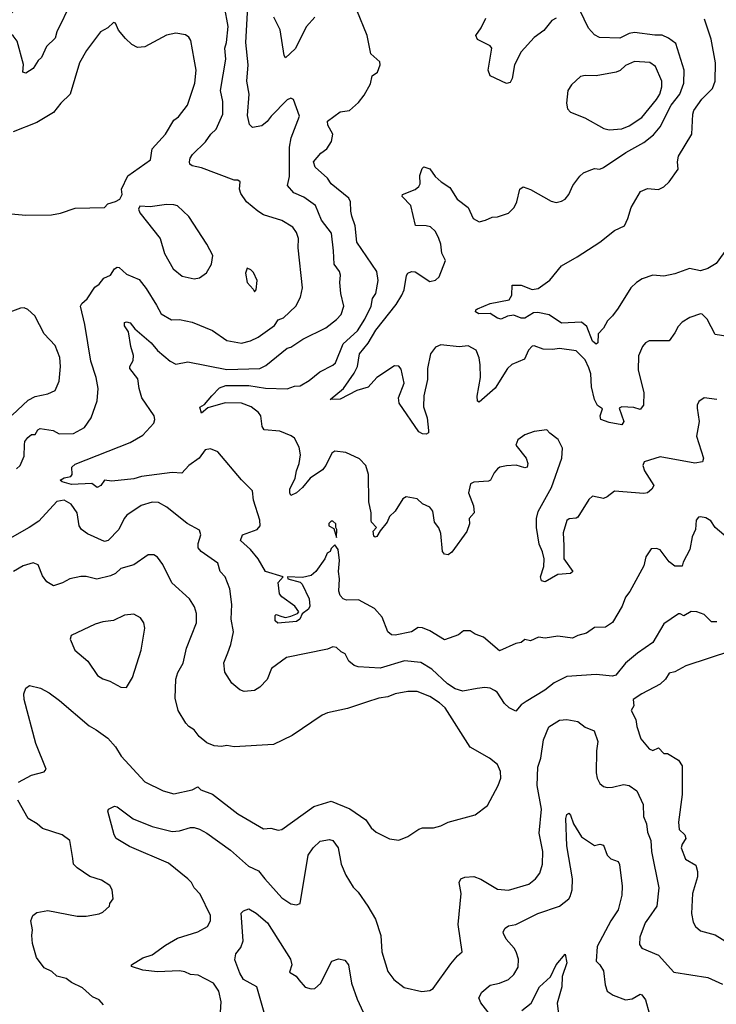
# Model space of a CAD drawing. Extents: x 1678759 to 1859541, y 384609 to 522867.
# Tile 217 of 256: x 1779901 to 1783712, y 472239 to 477622. Entities that reach past the tile are written whole.
import ezdxf

# ---------------------------------------------------------------- set-up
doc = ezdxf.new("R2010")
doc.units = 0

msp = doc.modelspace()

# ---------------------------------------------------------------- linework, layer by layer
at = {"layer": '0CON20XD'}
for points in [[(1779927.6, 475297.6), (1779930, 475315), (1779945, 475336.9), (1779965, 475354.4), (1779985.3, 475354.7), (1780000.8, 475379.2), (1780013, 475387), (1780085, 475375.7), (1780116.6, 475356.6), (1780195, 475359.5), (1780255, 475392.9), (1780291.9, 475445), (1780325, 475537.5), (1780329.5, 475605), (1780320, 475665), (1780289.6, 475755), (1780258.2, 475955), (1780234.5, 476055), (1780240.7, 476069.3), (1780270, 476095), (1780311.2, 476158.8), (1780335.6, 476175), (1780362.2, 476207.8), (1780397.3, 476225), (1780420, 476260), (1780435, 476268.8), (1780445, 476266.2), (1780485, 476230), (1780555, 476200.5), (1780592.6, 476152.6), (1780649.5, 476060.5), (1780675, 476012.9), (1780730.9, 475980.9), (1780775, 475981.9), (1780845, 475967.8), (1780955, 475922.9), (1781035, 475867.8), (1781115, 475853.5), (1781164.6, 475865.4), (1781205, 475885.5), (1781295, 475949.5), (1781315, 475980.6), (1781345, 475992.2), (1781410.8, 476055), (1781436.9, 476105), (1781448.5, 476155), (1781424.5, 476375), (1781426.5, 476425), (1781415, 476458.8), (1781395, 476487.5), (1781335, 476524.2), (1781235.5, 476555.5), (1781204.5, 476574.5), (1781141.2, 476625), (1781110.9, 476670.9), (1781104.3, 476695.7), (1781107.5, 476735), (1781095, 476743.8), (1781075, 476744), (1780895, 476811.2), (1780845, 476822.5), (1780832.3, 476832.3), (1780829.5, 476845), (1780833.3, 476865), (1780846.7, 476885), (1780916.7, 476953.3), (1780946.2, 476995), (1780976.6, 477023.4), (1781012.1, 477105), (1781012.3, 477175), (1780999.1, 477235), (1781028.2, 477405), (1781022.8, 477465), (1781032.9, 477497.1), (1781041.8, 477585), (1781000.6, 477805)], [(1780566.7, 475125), (1780525, 475112.1), (1780405, 475098.9), (1780365, 475103.8), (1780344.3, 475075), (1780325, 475064.2), (1780295, 475086.7), (1780185, 475081.2), (1780133.3, 475095), (1780122.5, 475105), (1780143.5, 475116.5), (1780181.2, 475125), (1780187.5, 475135), (1780187.1, 475175), (1780205, 475191.9), (1780505, 475310.6), (1780575, 475350), (1780635, 475416.2), (1780640.5, 475435), (1780637.1, 475455), (1780568.9, 475555), (1780554.4, 475605), (1780547.6, 475657.6), (1780503.5, 475715), (1780503.8, 475726.2), (1780521.7, 475758.3), (1780524.4, 475785), (1780508.9, 475835), (1780495.8, 475915), (1780475, 475948.8), (1780475, 475965.6), (1780485, 475969.6), (1780505, 475964.4), (1780531.8, 475931.8), (1780620, 475855), (1780655, 475812.5), (1780725, 475754.3), (1780755, 475738), (1780821.2, 475751.2), (1781035, 475708.7), (1781215.3, 475714.7), (1781248.1, 475731.9), (1781364, 475825), (1781385, 475830.9), (1781450, 475875), (1781575, 475937.5), (1781635, 475982.2), (1781659.5, 476010.5), (1781673.5, 476055), (1781657.3, 476125), (1781652.2, 476185), (1781656.2, 476225), (1781650, 476245), (1781620.8, 476285), (1781618.2, 476358.2), (1781606.4, 476455), (1781552.5, 476525), (1781518.5, 476605), (1781455, 476651.5), (1781400.5, 476675), (1781365.6, 476715), (1781377.1, 476765), (1781376.9, 476925), (1781385.4, 476975), (1781432, 477095), (1781398.8, 477185), (1781385, 477192), (1781365, 477184.2), (1781276.7, 477095), (1781254.7, 477065.3), (1781225, 477040.8), (1781175, 477032.9), (1781158.9, 477048.9), (1781147.2, 477097.2), (1781156.2, 477215), (1781143.6, 477285), (1781150.8, 477375), (1781137.7, 477497.7), (1781150.8, 477725)], [(1780181.9, 477715), (1780104.2, 477555), (1780095, 477520), (1780047.1, 477475), (1780020, 477415), (1780001.5, 477398.5), (1779974, 477355), (1779935, 477328.8), (1779918.8, 477335), (1779922.7, 477377.3), (1779886.7, 477505), (1779865, 477534.2), (1779815, 477570), (1779806.1, 477593.9), (1779816, 477615), (1779874.7, 477675.3)], [(1782877.4, 474747.4), (1782877.3, 474675), (1782927.5, 474605), (1782915, 474594.5), (1782845, 474588.2), (1782775, 474549.2), (1782755, 474553.8), (1782750.5, 474575), (1782767.8, 474632.3), (1782769.7, 474675), (1782761.9, 474711.9), (1782742.6, 474755), (1782728.1, 474845), (1782728.4, 474895), (1782737, 474933), (1782810, 475065), (1782867.5, 475225), (1782869.7, 475279.7), (1782846.1, 475326.1), (1782800.5, 475360.5), (1782785, 475380), (1782715, 475370.8), (1782665, 475352), (1782626.7, 475325), (1782616, 475295), (1782671.4, 475225), (1782680, 475195), (1782678, 475175), (1782665, 475170.8), (1782616.4, 475186.4), (1782565, 475181.9), (1782527.5, 475175), (1782515, 475166), (1782496, 475145), (1782476.2, 475105), (1782465, 475098.8), (1782385, 475093.8), (1782366.4, 475083.6), (1782355.8, 475035), (1782384.5, 474964.5), (1782387.1, 474925), (1782360.8, 474895), (1782362.5, 474865), (1782346.7, 474823.3), (1782265, 474710.8), (1782245, 474696.2), (1782225, 474700), (1782214.2, 474715), (1782205, 474812.5), (1782194.2, 474844.2), (1782170, 474875), (1782162, 474935), (1782145, 474956), (1782103.9, 474973.9), (1782075, 475002.5), (1782015, 475013.8), (1781997.3, 475002.7), (1781956, 474935), (1781924.5, 474905.5), (1781912, 474875), (1781872.3, 474827.7), (1781855, 474796.7), (1781845, 474793.3), (1781838.3, 474798.3), (1781834, 474825), (1781853.8, 474845), (1781825, 474874), (1781823.1, 474883.1), (1781824.7, 474925), (1781811.5, 474985), (1781809.6, 475135), (1781794.6, 475184.6), (1781760.6, 475220.6), (1781685, 475256.2), (1781625, 475262.5), (1781608.1, 475251.9), (1781576.5, 475185), (1781558.5, 475161.5), (1781490.8, 475115), (1781448.8, 475065), (1781415, 475035.5), (1781385, 475021.2), (1781378.6, 475035), (1781379.4, 475055), (1781408.1, 475115), (1781414.5, 475155.5), (1781430, 475195), (1781436.6, 475243.4), (1781430.6, 475285), (1781405, 475332.9), (1781386.7, 475346.7), (1781325, 475372.1), (1781238.8, 475378.8), (1781227.7, 475397.7), (1781220, 475455), (1781207.1, 475475), (1781168, 475505), (1781115, 475524.4), (1781025, 475526.2), (1780931.2, 475498.8), (1780895, 475470), (1780886.4, 475503.6), (1780911.6, 475518.4), (1780952.3, 475565), (1780995, 475608.2), (1781028.9, 475621.1), (1781155, 475621.2), (1781245, 475607.8), (1781365, 475603.8), (1781405, 475618.9), (1781435, 475619.5), (1781485, 475649.3), (1781542.9, 475697.1), (1781615, 475732.2), (1781629.4, 475745), (1781671.2, 475848.8), (1781748.7, 475921.3), (1781790, 475985), (1781824.6, 476055), (1781831.9, 476098.1), (1781849.5, 476125), (1781861.5, 476195), (1781854, 476245), (1781744.6, 476405), (1781735.6, 476495), (1781718.3, 476548.3), (1781711.8, 476575), (1781711.4, 476625), (1781702, 476645), (1781604.8, 476724.8), (1781585, 476756), (1781518, 476815), (1781507.8, 476845), (1781548.2, 476891.8), (1781580.8, 476915), (1781607.5, 476955), (1781613.8, 476995), (1781586, 477045), (1781585, 477066), (1781655, 477117.5), (1781705.7, 477124.3), (1781755, 477168.8), (1781785, 477208.8), (1781819.3, 477270.7), (1781828.8, 477315), (1781858.8, 477335), (1781872.5, 477375), (1781871.7, 477391.7), (1781822, 477435), (1781802.2, 477535), (1781745, 477673.8)], [(1783775, 475888.8), (1783705, 475900.8), (1783661.4, 475985), (1783635, 476012), (1783625, 476014), (1783567, 475993), (1783525, 475968), (1783504, 475945), (1783485, 475910), (1783455, 475866), (1783344.5, 475865.5), (1783325, 475855.8), (1783307.5, 475835), (1783285.7, 475784.3), (1783284.5, 475705), (1783316.4, 475583.6), (1783314.2, 475515), (1783295, 475490), (1783261.7, 475501.7), (1783195.5, 475504.5), (1783181.4, 475498.6), (1783206, 475425), (1783195, 475407.5), (1783125, 475418.8), (1783080, 475435), (1783076.9, 475455), (1783088.9, 475495), (1783061.6, 475511.6), (1783046.2, 475545), (1783028.6, 475615), (1783025.3, 475685), (1783015, 475718.6), (1782995, 475761.2), (1782945, 475811.9), (1782855, 475823.5), (1782815, 475817.9), (1782765, 475820.5), (1782715, 475838.8), (1782705, 475836.2), (1782684.2, 475815), (1782662, 475765), (1782593.6, 475736.4), (1782570, 475715), (1782503, 475607), (1782415, 475530), (1782406, 475536), (1782403.8, 475563.8), (1782421.1, 475665), (1782420.8, 475735), (1782415, 475773.3), (1782398.1, 475815), (1782355, 475838.5), (1782305, 475832.7), (1782205, 475844.4), (1782175, 475831.9), (1782149.1, 475795), (1782132.2, 475715), (1782131.2, 475655), (1782111.5, 475565), (1782110.4, 475505), (1782130.9, 475445), (1782138.1, 475375), (1782136.7, 475363.3), (1782125, 475356), (1782105, 475357.5), (1782085, 475368.8), (1781977.1, 475525), (1781973.3, 475555), (1782004.5, 475635), (1781988.3, 475711.7), (1781975, 475727.5), (1781950.9, 475729.1), (1781855, 475666.2), (1781808.3, 475611.7), (1781745, 475594.4), (1781655, 475547.8), (1781600, 475545), (1781672.9, 475605), (1781730.8, 475689.2), (1781748.2, 475725), (1781760.4, 475795), (1781807.4, 475852.6), (1781849.7, 475925), (1781960.3, 476065), (1781991.3, 476115), (1782003.8, 476145), (1782017.3, 476222.7), (1782025, 476236.7), (1782044.3, 476245.7), (1782065, 476244), (1782145, 476190.8), (1782175, 476198), (1782196, 476215), (1782230, 476305), (1782210.6, 476345), (1782205.5, 476395), (1782193.5, 476425), (1782175, 476464.2), (1782149.2, 476489.2), (1782125.4, 476495.4), (1782065.9, 476495.9), (1782040.6, 476605), (1781993.3, 476655), (1781995, 476666.7), (1782065, 476692.5), (1782085, 476708.8), (1782092.5, 476725), (1782090.9, 476769.1), (1782102.7, 476807.3), (1782112, 476818), (1782145, 476807.1), (1782174.7, 476764.7), (1782207.5, 476735), (1782254.2, 476705), (1782295, 476640), (1782354.4, 476594.4), (1782381.2, 476535), (1782415, 476516.7), (1782450, 476525), (1782485, 476542.5), (1782515, 476543.3), (1782575, 476563.3), (1782606.2, 476595), (1782621.2, 476625), (1782638, 476695), (1782655, 476708), (1782695, 476692.5), (1782809.1, 476629.1), (1782835, 476622), (1782865, 476629.2), (1782885, 476641.2), (1782905, 476666.2), (1782927.1, 476715), (1782965, 476766.2), (1782985.8, 476784.2), (1783016.4, 476796.4), (1783045, 476807.5), (1783075, 476804), (1783095, 476812.9), (1783216.9, 476895), (1783315, 476950.9), (1783368.8, 476991.2), (1783404.7, 477035.3), (1783465, 477154.6), (1783512.1, 477215), (1783533.5, 477275), (1783536.2, 477345), (1783491.4, 477491.4), (1783450.9, 477520.9), (1783415, 477536.9), (1783375, 477536.5), (1783265, 477550.9), (1783235, 477545.5), (1783185, 477520), (1783072.5, 477525), (1783045, 477539.4), (1783012.9, 477575), (1782965, 477673.3)], [(1781515.8, 477635), (1781469.4, 477585), (1781408, 477462), (1781355, 477412.5), (1781348, 477425), (1781325.5, 477565.5), (1781291.1, 477635)], [(1783174.4, 476045), (1783145, 476002.5), (1783117.1, 475975), (1783095.4, 475934.6), (1783065.5, 475905), (1783064.4, 475855.6), (1783055, 475847.1), (1783034.4, 475864.4), (1783004.4, 475944.4), (1782975, 475968.6), (1782865, 475961.9), (1782798.2, 476008.2), (1782735, 476020.4), (1782711.2, 476018.8), (1782665, 475989.5), (1782645, 475989.7), (1782605, 476005.4), (1782568.8, 476001.2), (1782535, 475984.5), (1782515, 475990), (1782475, 476015.5), (1782413.1, 476013.1), (1782394.5, 476024.5), (1782395.7, 476035), (1782405, 476041.5), (1782475, 476069.2), (1782579.4, 476090.6), (1782592.5, 476115), (1782595, 476170), (1782645, 476170), (1782705, 476146), (1782738.3, 476151.7), (1782801.7, 476198.3), (1782864.6, 476275.4), (1782950, 476325), (1783075, 476405.4), (1783155, 476470), (1783209.4, 476495), (1783228.6, 476535), (1783246.2, 476595), (1783296.9, 476683.1), (1783335, 476698.6), (1783395, 476693.1), (1783425, 476708.1), (1783454.4, 476735), (1783504, 476805), (1783498.9, 476845), (1783505.6, 476875), (1783578.5, 476995), (1783583.8, 477105), (1783589.6, 477125), (1783632.4, 477187.6), (1783690.8, 477245), (1783705.4, 477285), (1783706.9, 477385), (1783684.6, 477514.6), (1783648.2, 477625)], [(1782835, 477630), (1782812, 477618), (1782768.4, 477561.6), (1782715, 477524.4), (1782645, 477445.8), (1782607.5, 477375), (1782595, 477300), (1782585, 477277.5), (1782565, 477272.5), (1782474, 477314), (1782464, 477345), (1782483.8, 477465), (1782475, 477478.8), (1782405, 477512.5), (1782396.7, 477535), (1782425, 477576.2), (1782450.7, 477629.3)], [(1779795, 476566.2), (1779935, 476553.5), (1780075.3, 476554.7), (1780125, 476563.8), (1780205, 476591.8), (1780365.8, 476594.2), (1780382.5, 476615), (1780425, 476627.1), (1780448.9, 476641.1), (1780462, 476665), (1780458.8, 476695), (1780492.9, 476767.1), (1780617.1, 476855), (1780626.2, 476915), (1780698.8, 476995), (1780745, 477073.1), (1780769, 477091), (1780819.2, 477155), (1780859.3, 477275), (1780865.9, 477345.9), (1780855.6, 477405), (1780837, 477507), (1780825.7, 477525.7), (1780807.9, 477537.9), (1780755, 477548.6), (1780705, 477537.8), (1780585, 477473.5), (1780545, 477469.5), (1780515.3, 477485.3), (1780479.6, 477519.6), (1780440.8, 477565), (1780425, 477602.5), (1780415, 477606), (1780383.1, 477576.9), (1780343.3, 477555), (1780266.7, 477453.3), (1780228.5, 477385), (1780176.9, 477215), (1780125.4, 477164.6), (1780085.9, 477114.1), (1779995, 477059.6), (1779865, 477007.8)], [(1783125, 477019.5), (1783195, 477024.5), (1783235, 477040.4), (1783305, 477086.9), (1783385.3, 477185), (1783403.1, 477215), (1783414.7, 477255), (1783413.2, 477285), (1783380, 477365), (1783348, 477388), (1783265, 477393.1), (1783215, 477370.9), (1783186.2, 477343.8), (1783165, 477333.8), (1783054.5, 477315.5), (1782995, 477317.1), (1782969.1, 477310.9), (1782919.2, 477265), (1782900, 477235), (1782892.5, 477165), (1782897.5, 477135), (1782915, 477115.8), (1782993.3, 477085), (1783096.1, 477026.1), (1783125, 477019.5)], [(1780855, 476204.4), (1780885, 476210), (1780922.3, 476237.7), (1780950, 476285), (1780958.3, 476331.7), (1780924.3, 476395), (1780825.7, 476545), (1780765, 476604), (1780745, 476610), (1780705, 476611.2), (1780615, 476599.2), (1780557.5, 476602.5), (1780551.2, 476585), (1780558.8, 476565), (1780669.4, 476425), (1780694, 476344), (1780740.2, 476260.2), (1780789.8, 476219.8), (1780855, 476204.4)], [(1783773.8, 476375), (1783710.5, 476289.5), (1783665, 476261.9), (1783625, 476249.2), (1783565, 476261.2), (1783485, 476232.1), (1783425, 476219.5), (1783365, 476224.7), (1783305.6, 476205), (1783274.8, 476185.2), (1783244.7, 476155.3), (1783174.4, 476045)], [(1781185, 476134), (1781195.5, 476145), (1781200.8, 476195), (1781179.9, 476239.9), (1781165, 476254.3), (1781145, 476262.5), (1781137.1, 476235), (1781145.5, 476185), (1781179.1, 476149.1), (1781185, 476134)], [(1779860.1, 475459.9), (1779947.9, 475542.1), (1779985, 475561.8), (1780055, 475576.8), (1780096, 475595), (1780117.8, 475645), (1780123.5, 475725), (1780120, 475775), (1780095, 475840), (1780034.6, 475904.6), (1779983.1, 476003.1), (1779945, 476038), (1779925.6, 476045.6), (1779905, 476044.4), (1779817.6, 476012.4)], [(1783715, 475545.7), (1783645, 475554), (1783616.2, 475535), (1783607.1, 475515), (1783607, 475497), (1783618.1, 475425), (1783604.2, 475345), (1783641.1, 475225), (1783636.2, 475203.8), (1783595, 475197.1), (1783405, 475232.2), (1783318, 475205), (1783310, 475185), (1783318.8, 475155), (1783369.5, 475075), (1783358.8, 475055), (1783335, 475035.2), (1783315, 475030.4), (1783155, 475044.3), (1783115, 475012.2), (1783095, 475004.5), (1783035, 475017.5), (1783015, 474999.2), (1782955, 474901.9), (1782945, 474895.6), (1782906.6, 474893.4), (1782895, 474884), (1782874.1, 474815.9), (1782877.4, 474747.4)], [(1779884.1, 475165.9), (1779904.5, 475185), (1779925.4, 475235), (1779927.6, 475297.6)], [(1783776.7, 474785), (1783705.7, 474845.7), (1783681.7, 474881.7), (1783655, 474898.1), (1783625, 474904), (1783615, 474901.2), (1783602.5, 474885), (1783598, 474835), (1783580, 474795), (1783567.3, 474725), (1783530.6, 474655), (1783525, 474633.8), (1783484.2, 474634.2), (1783455, 474658), (1783405, 474722.9), (1783385, 474731.4), (1783355, 474728), (1783325.7, 474685), (1783316, 474635), (1783238.6, 474495), (1783215.5, 474464.5), (1783197.8, 474415), (1783145, 474326), (1783105, 474300.8), (1783045, 474298), (1783002.7, 474267.3), (1782955, 474255.7), (1782925, 474241.1), (1782845, 474250.8), (1782775, 474240.8), (1782740, 474245), (1782695, 474226.7), (1782665, 474232.5), (1782643.6, 474216.4), (1782615, 474212), (1782525, 474172), (1782437.5, 474245), (1782392.3, 474262.3), (1782365, 474280), (1782329.5, 474280.5), (1782301.7, 474258.3), (1782225, 474232), (1782145, 474280.6), (1782105, 474297.1), (1782081.2, 474298.8), (1782045, 474274.2), (1781955, 474256.5), (1781935, 474259.5), (1781914.4, 474275), (1781883.3, 474355), (1781842.4, 474402.4), (1781755, 474450), (1781688.8, 474448.8), (1781671.2, 474455), (1781655, 474473.3), (1781646.8, 474496.8), (1781650.6, 474565), (1781645.6, 474605), (1781651.2, 474665), (1781642.5, 474725), (1781625, 474750), (1781605, 474730), (1781600, 474715), (1781582.5, 474705), (1781571.2, 474675), (1781522, 474605), (1781496.5, 474583.5), (1781448.3, 474571.7), (1781366.7, 474575), (1781368.8, 474565), (1781435, 474546), (1781445.8, 474535.8), (1781484, 474455), (1781488.6, 474415), (1781481.9, 474398.1), (1781446.1, 474373.9), (1781433.8, 474345), (1781415, 474331.4), (1781312.7, 474322.7), (1781298.8, 474335), (1781298.8, 474365), (1781305, 474370), (1781335, 474359.2), (1781355, 474353.8), (1781385, 474360), (1781420, 474375), (1781427.5, 474385), (1781406.7, 474415), (1781335, 474466.2), (1781322.1, 474482.1), (1781314.4, 474545.6), (1781343.3, 474575), (1781245.6, 474605.6), (1781206.4, 474675), (1781164.3, 474725), (1781109.2, 474775), (1781120, 474805), (1781200, 474835), (1781216.7, 474855), (1781215.4, 474885), (1781179.6, 474995), (1781174.4, 475045), (1781115.3, 475105.3), (1780985, 475258.8), (1780945, 475276.2), (1780915, 475270), (1780882, 475225), (1780826.3, 475183.7), (1780788.3, 475141.7), (1780735, 475146.9), (1780566.7, 475125)], [(1783715, 474330.6), (1783685, 474330), (1783645, 474370.5), (1783604.7, 474384.7), (1783575, 474386.9), (1783535, 474362.9), (1783515, 474374.2), (1783505, 474373.1), (1783425, 474319.2), (1783365, 474217.5), (1783280.8, 474159.2), (1783215, 474104.4), (1783161.7, 474038.3), (1783145, 474033.2), (1783055, 474041.1), (1782895, 474030), (1782825, 473995.8), (1782774.4, 473955.6), (1782671.2, 473895), (1782644.3, 473875.7), (1782615, 473841.9), (1782579.6, 473859.6), (1782552.6, 473882.6), (1782512.7, 473945), (1782498.9, 473955), (1782475, 473966.3), (1782445, 473970.6), (1782404.6, 473964.6), (1782325, 473951.3), (1782282.6, 473962.6), (1782241.1, 473991.1), (1782155, 474070.4), (1782095, 474107.2), (1782006, 474116), (1781872.9, 474077.1), (1781753.3, 474083.3), (1781731.7, 474091.7), (1781702.5, 474115), (1781682.5, 474155), (1781660, 474165), (1781635, 474190), (1781615, 474192.5), (1781585, 474180), (1781361.2, 474135), (1781279.2, 474075), (1781254.3, 474015), (1781215, 473971.9), (1781185, 473954.4), (1781128.8, 473948.8), (1781105, 473958.8), (1781061.2, 473995), (1781024, 474054), (1781017.1, 474105), (1781039.7, 474160.3), (1781056.1, 474205), (1781070.4, 474275), (1781058.2, 474345), (1781061.8, 474425), (1781050.6, 474510.6), (1781024.3, 474575), (1780997.8, 474605), (1780985, 474650), (1780893.1, 474715), (1780876.5, 474735), (1780877.1, 474757.1), (1780891.9, 474805), (1780885, 474831.2), (1780817.9, 474867.9), (1780706.9, 474956.9), (1780661.3, 474981.3), (1780625, 474984.6), (1780565, 474966.4), (1780488, 474912), (1780473.1, 474895), (1780443.1, 474835), (1780384.8, 474775.2), (1780365, 474768.2), (1780271.4, 474811.4), (1780238.8, 474835), (1780226.7, 474855), (1780214.6, 474925), (1780182.2, 474972.2), (1780145, 474994.5), (1780105, 474986.9), (1780005, 474880.5), (1779952.9, 474845), (1779765, 474740)], [(1781635, 474790), (1781636.7, 474835), (1781630, 474845), (1781630, 474865), (1781615, 474880), (1781605, 474880), (1781593, 474867), (1781592.5, 474855), (1781620, 474840), (1781635, 474790)], [(1779895, 473452.5), (1779965, 473491.4), (1780035, 473510), (1780046.7, 473525), (1779988.5, 473665), (1779924.7, 473904.7), (1779924, 473936), (1779935, 473967.5), (1779955, 473981.1), (1780015, 473966.7), (1780062.1, 473942.1), (1780119.7, 473899.7), (1780281.8, 473761.8), (1780319.1, 473739.1), (1780383.8, 473693.8), (1780425, 473647.1), (1780456.5, 473595), (1780585, 473454.3), (1780686.7, 473405), (1780745, 473389.4), (1780845, 473410.6), (1780875, 473428), (1780891.2, 473411.2), (1780955, 473388.1), (1781095, 473280), (1781235, 473197.5), (1781275, 473201.2), (1781315, 473191.2), (1781335, 473194.2), (1781510.4, 473319.6), (1781605, 473349.2), (1781706.8, 473306.8), (1781795, 473247.1), (1781823.2, 473203.2), (1781850.7, 473180.7), (1781925, 473142.5), (1781975, 473136.7), (1782025, 473156.7), (1782085, 473196.7), (1782105, 473203.3), (1782165, 473203.8), (1782205.8, 473214.2), (1782245, 473233.8), (1782392.5, 473275), (1782460, 473325), (1782518.8, 473435), (1782533.8, 473475), (1782532, 473512), (1782515, 473550), (1782471.2, 473585), (1782365.6, 473645), (1782229.1, 473859.1), (1782197.7, 473887.7), (1782145, 473922.1), (1782075, 473948.1), (1782025, 473949.4), (1781955, 473936.2), (1781915, 473919.1), (1781865, 473911.8), (1781798.6, 473891.4), (1781695, 473855.5), (1781585, 473831.9), (1781555, 473820), (1781392, 473708), (1781290.2, 473659.8), (1781075, 473646.2), (1781035, 473653.8), (1781005, 473648.9), (1780965, 473652.5), (1780925, 473668.5), (1780882.1, 473702.1), (1780855, 473740), (1780826.6, 473756.6), (1780809.5, 473775), (1780767.5, 473845), (1780752.1, 473912.1), (1780754.4, 474015.6), (1780767, 474053), (1780796.1, 474103.9), (1780813.8, 474186.2), (1780867.8, 474325), (1780868.5, 474375), (1780857.7, 474412.3), (1780830.8, 474455), (1780733.8, 474543.8), (1780685, 474643.8), (1780655, 474683.8), (1780635, 474696), (1780604.4, 474695.6), (1780525, 474640.8), (1780455, 474621.5), (1780425, 474594.6), (1780398.3, 474581.7), (1780323.6, 474563.6), (1780265, 474577.5), (1780235, 474577.7), (1780175, 474565.4), (1780135, 474542.8), (1780086.6, 474526.6), (1780048.9, 474548.9), (1780025, 474581.2), (1780001.7, 474641.7), (1779975, 474652.9), (1779920, 474635), (1779867.5, 474605)], [(1780485, 473970), (1780517.5, 474025), (1780565.6, 474175), (1780585.6, 474295), (1780580, 474325), (1780562.1, 474352.1), (1780525, 474372.5), (1780475, 474366.9), (1780415, 474337.1), (1780355, 474330), (1780313.4, 474316.6), (1780182.5, 474255), (1780176.7, 474235), (1780202, 474175), (1780273.8, 474115), (1780327, 474037), (1780355, 474017.5), (1780395, 474006.2), (1780455, 473972), (1780485, 473970)], [(1783795, 474171.8), (1783545, 474088.9), (1783485, 474055.7), (1783455, 474048.6), (1783434.1, 474015.9), (1783405, 473989.2), (1783305, 473935.7), (1783256.7, 473905), (1783260, 473870), (1783246, 473845), (1783272.5, 473795), (1783277.4, 473757.4), (1783299.7, 473689.7), (1783344.6, 473634.6), (1783365, 473625.7), (1783395, 473640.8), (1783425, 473610), (1783445, 473609.2), (1783505, 473572.9), (1783525, 473542.5), (1783525.4, 473385.4), (1783505.4, 473234.6), (1783509.5, 473195), (1783539.2, 473165), (1783544.6, 473145), (1783524.6, 473115), (1783519.1, 473095), (1783543.1, 473033.1), (1783599.8, 472999.8), (1783609.5, 472965), (1783608.8, 472935), (1783580.9, 472845), (1783577.1, 472735), (1783585, 472687.5), (1783598, 472665), (1783625, 472640), (1783705, 472618.1), (1783835, 472538.9)], [(1781000, 472195), (1781002.7, 472252.7), (1780990.5, 472310.5), (1780961.2, 472355), (1780878, 472398), (1780835, 472401.9), (1780805, 472416.9), (1780775, 472421.5), (1780655, 472416.7), (1780575.6, 472425.6), (1780512.5, 472445), (1780512.5, 472455), (1780575, 472493.1), (1780625, 472509.2), (1780697.9, 472562.1), (1780765, 472601.1), (1780875, 472635.6), (1780928, 472665), (1780944.3, 472695), (1780944.4, 472725), (1780888.8, 472841.2), (1780856.4, 472875), (1780840.5, 472905), (1780821.5, 472925), (1780715, 473010), (1780501.2, 473101.2), (1780429.2, 473145), (1780417.1, 473165), (1780384, 473295), (1780386.7, 473305), (1780418.8, 473321.2), (1780435, 473319.2), (1780522.6, 473252.6), (1780625, 473210.5), (1780735, 473183.6), (1780775, 473187.9), (1780835, 473206.2), (1780856, 473206), (1780885, 473195.5), (1780925, 473174.5), (1781055, 473082.2), (1781153.1, 472993.1), (1781208.3, 472968.3), (1781242.5, 472925), (1781335, 472821.4), (1781385, 472788.8), (1781415, 472783.3), (1781435, 472790), (1781478.9, 473055), (1781506.7, 473095), (1781545, 473130.6), (1781595, 473140), (1781613.8, 473135), (1781643.7, 473093.7), (1781660.5, 473005), (1781684.7, 472944.7), (1781725, 472880), (1781752, 472852), (1781806, 472776), (1781846.7, 472705), (1781876.9, 472615), (1781882.2, 472525), (1781915, 472417.5), (1781947.5, 472375), (1782005, 472331.2), (1782101.7, 472308.3), (1782145, 472313.8), (1782162.5, 472325), (1782259.5, 472460.5), (1782296.1, 472503.9), (1782322.5, 472525), (1782300, 472675), (1782315.6, 472845), (1782306, 472905), (1782314.4, 472925.6), (1782335.7, 472934.3), (1782385, 472936.9), (1782423.4, 472923.4), (1782515, 472868.9), (1782575, 472863.3), (1782686, 472895), (1782722.9, 472925), (1782745.8, 472955), (1782761.4, 473005), (1782763.6, 473075), (1782742.1, 473175), (1782756.1, 473305), (1782731.5, 473435), (1782735.5, 473535), (1782752.3, 473585), (1782767.5, 473685), (1782795, 473756.2), (1782855, 473792.2), (1782895, 473795.5), (1782955, 473784.3), (1782993.8, 473753.8), (1783043.8, 473733.8), (1783064.4, 473675), (1783056.7, 473625), (1783054.4, 473505), (1783060, 473475), (1783075, 473446.2), (1783095, 473429.2), (1783115, 473424.2), (1783145, 473425.6), (1783205, 473441.1), (1783235.4, 473435.4), (1783277.1, 473405), (1783311.7, 473331.7), (1783313.5, 473265), (1783329.6, 473225), (1783335, 473180), (1783354, 473135), (1783357.9, 473075), (1783396.7, 472875), (1783387.3, 472775), (1783340.4, 472709.6), (1783321.9, 472685), (1783294.3, 472605), (1783292.5, 472565), (1783305, 472546.2), (1783395, 472506.9), (1783480, 472415), (1783665, 472385.6), (1783745, 472349.2)], [(1780360, 472235), (1780335, 472263.3), (1780298.8, 472278.8), (1780245, 472328), (1780185, 472358), (1780155, 472380), (1780105, 472392), (1780077.3, 472417.3), (1780035, 472438), (1779992.5, 472495), (1779971.9, 472571.9), (1779967.5, 472615), (1779972, 472645), (1779962, 472695), (1779973.8, 472725), (1779995, 472740), (1780055, 472752), (1780215, 472720), (1780265, 472721.2), (1780335, 472733.3), (1780355, 472742.5), (1780392.5, 472775), (1780395, 472790), (1780412.5, 472815), (1780407.5, 472865), (1780395, 472887.5), (1780347.7, 472917.7), (1780285, 472938), (1780216.2, 472985), (1780196, 473005), (1780191.4, 473035), (1780176, 473135), (1780133.3, 473165), (1780025, 473199.2), (1779996.7, 473225), (1779947.1, 473255), (1779891.4, 473355)], [(1782494.6, 472155), (1782423.6, 472246.4), (1782413.5, 472275), (1782430, 472305), (1782475, 472343.3), (1782526, 472354), (1782575.6, 472375), (1782605, 472401.4), (1782627.9, 472442.1), (1782630, 472485), (1782617.3, 472525), (1782606, 472546), (1782561.9, 472595), (1782548, 472625), (1782546, 472635), (1782556, 472655), (1782575, 472666.9), (1782615, 472675.6), (1782735, 472734.6), (1782855, 472775.5), (1782904.5, 472815), (1782912.2, 472827.8), (1782923.3, 472865), (1782925.3, 472925), (1782894.2, 473105), (1782888.6, 473255), (1782895, 473276.7), (1782905, 473283.3), (1782915, 473272.5), (1782930, 473225), (1782973.8, 473155), (1783045, 473106.2), (1783075, 473114), (1783095, 473108.8), (1783114.3, 473054.3), (1783135, 473034), (1783175, 473020), (1783182.7, 473002.7), (1783197.7, 472885), (1783194.5, 472835.5), (1783175.5, 472755), (1783134.6, 472695), (1783060.5, 472555), (1783054.2, 472475), (1783075.7, 472455), (1783095, 472422.5), (1783104.4, 472344.4), (1783115, 472311.4), (1783148.3, 472288.3), (1783215, 472263.8), (1783250.9, 472269.1), (1783295, 472294.3), (1783305, 472290.8), (1783323.8, 472263.8), (1783345, 472190)], [(1781250.3, 472155), (1781198.4, 472335), (1781125, 472373.6), (1781105, 472409.2), (1781077.7, 472482.3), (1781083.4, 472515), (1781111, 472549), (1781122.8, 472585), (1781113, 472737), (1781125, 472750), (1781155, 472760), (1781195, 472736.7), (1781256.1, 472685), (1781383.4, 472485), (1781389.2, 472455), (1781377.5, 472415), (1781412.7, 472392.7), (1781427.5, 472372.5), (1781462.6, 472332.6), (1781495, 472323.1), (1781515, 472324.4), (1781547, 472353), (1781609.2, 472475), (1781645, 472486.7), (1781680.6, 472480.6), (1781699.6, 472455), (1781716.2, 472355), (1781747.6, 472267.6), (1781804.4, 472145)], [(1782648, 472205), (1782699.2, 472245), (1782745, 472333.8), (1782805, 472388.6), (1782835, 472453.8), (1782885, 472512.5), (1782894.2, 472465), (1782868.5, 472391.5), (1782866, 472335), (1782842.2, 472245), (1782850.3, 472170.3)]]:
    msp.add_lwpolyline(points, dxfattribs=at)

doc.saveas('drawing.dxf')
